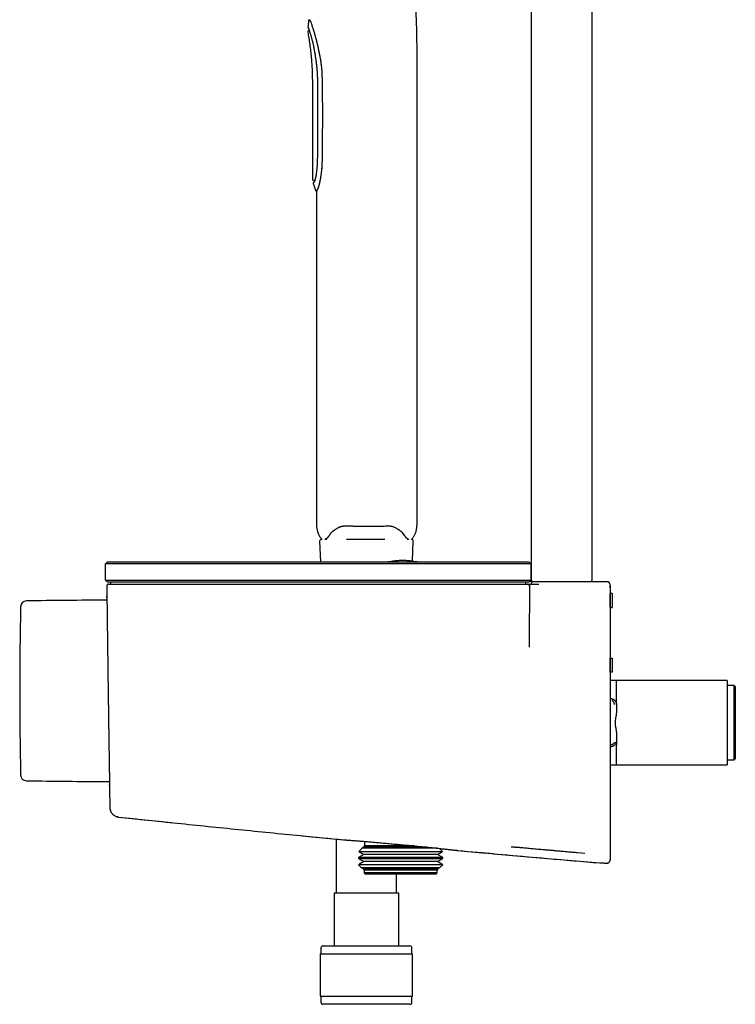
# Model space of a CAD drawing. Header units: millimetres. Extents: x 8 to 1937, y 12 to 2736.
# Tile 46 of 136: x 391 to 569, y 1537 to 1781. Entities that reach past the tile are written whole.
import ezdxf

# ---------------------------------------------------------------- set-up
doc = ezdxf.new("R2010")
doc.units = ezdxf.units.MM

msp = doc.modelspace()

# ---------------------------------------------------------------- linework, layer by layer
at = {"color": 7, "linetype": 'Continuous', "lineweight": 30}
for p, q in [((518.61, 1642.2), (518.61, 2597.88)), ((533.61, 2598.28), (533.61, 1642.2)), ((463.4, 1778.76), (463.31, 1778.75)), ((490.18, 1656.88), (490.18, 1770.76)), ((464.18, 1764.23), (464.18, 1741.86)), ((464.46, 1741.56), (464.78, 1741.53)), ((464.94, 1739.1), (464.94, 1739.1)), ((465.11, 1738.96), (465.18, 1738.96)), ((465.18, 1738.96), (465.18, 1656.89)), ((468.74, 1653.89), (468.59, 1653.67)), ((486.63, 1653.95), (486.64, 1653.94)), ((487.4, 1652.77), (487.4, 1652.9)), ((465.97, 1651.93), (466.19, 1646.79)), ((466.47, 1652.45), (466.6, 1652.45)), ((467.31, 1652.45), (467.74, 1652.45)), ((472.61, 1652.45), (482.15, 1652.45)), ((487.74, 1652.45), (488.02, 1652.45)), ((489.01, 1646.98), (489.23, 1651.93)), ((412.8, 1646.29), (413.3, 1646.79)), ((433.1, 1646.29), (412.8, 1646.29)), ((412.8, 1642.29), (412.8, 1646.29)), ((413.3, 1646.79), (433.1, 1646.79)), ((423.28, 1646.79), (423.28, 1646.79)), ((425.47, 1646.79), (425.47, 1646.79)), ((426.34, 1646.79), (426.34, 1646.79)), ((428.31, 1646.79), (428.31, 1646.79)), ((433.1, 1646.79), (498.1, 1646.79)), ((498.1, 1646.29), (433.1, 1646.29)), ((498.1, 1646.79), (517.9, 1646.79)), ((518.4, 1646.29), (498.1, 1646.29)), ((517.9, 1646.79), (518.4, 1646.29)), ((518.4, 1646.29), (518.4, 1642.29)), ((412.8, 1642.29), (433.1, 1642.29)), ((413.3, 1641.79), (412.8, 1642.29)), ((433.1, 1641.79), (413.3, 1641.79)), ((413.6, 1641.29), (414, 1641.29)), ((414.1, 1641.29), (414.1, 1641.79)), ((433.1, 1642.29), (498.1, 1642.29)), ((498.1, 1641.79), (433.1, 1641.79)), ((433.49, 1641.29), (498.1, 1641.29)), ((498.1, 1642.29), (518.4, 1642.29)), ((517.9, 1641.79), (498.1, 1641.79)), ((517.1, 1641.79), (517.1, 1641.29)), ((517.69, 1641.28), (517.72, 1641.27)), ((518.4, 1642.29), (517.9, 1641.79)), ((518.1, 1640.78), (517.98, 1627.41)), ((518.6, 1641.29), (518.6, 1641.6)), ((521.85, 1641.9), (518.91, 1641.9)), ((530.98, 1641.9), (521.85, 1641.9)), ((533.31, 1641.9), (530.98, 1641.9)), ((537.3, 1641.9), (533.38, 1641.9)), ((538.1, 1641.1), (538.1, 1640.49)), ((538.1, 1640.49), (538.1, 1616.61)), ((538.1, 1635.49), (538.1, 1638.99)), ((538.1, 1638.99), (538.1, 1638.99)), ((538.6, 1638.99), (538.1, 1638.99)), ((538.6, 1638.99), (538.6, 1635.49)), ((538.6, 1638.99), (538.6, 1635.49)), ((538.6, 1638.99), (538.6, 1638.99)), ((538.1, 1635.49), (538.1, 1635.49)), ((538.1, 1635.49), (538.6, 1635.49)), ((538.6, 1635.49), (538.6, 1635.49)), ((538.1, 1622.89), (538.1, 1622.89)), ((538.1, 1619.39), (538.1, 1622.89)), ((538.1, 1622.89), (538.6, 1622.89)), ((538.6, 1622.89), (538.6, 1619.39)), ((538.6, 1622.89), (538.6, 1619.39)), ((538.6, 1622.89), (538.6, 1622.89)), ((538.1, 1619.39), (538.1, 1619.39)), ((538.6, 1619.39), (538.1, 1619.39)), ((538.6, 1619.39), (538.6, 1619.39)), ((539.7, 1617.39), (538.1, 1617.39)), ((538.1, 1616.61), (538.1, 1613.95)), ((539.7, 1612.45), (539.7, 1617.39)), ((567.2, 1617.36), (539.7, 1617.36)), ((567.2, 1617.36), (567.2, 1596.41)), ((568.9, 1616.14), (567.2, 1616.14)), ((569.2, 1615.84), (568.9, 1616.14)), ((568.9, 1597.64), (568.9, 1616.14)), ((569.2, 1615.84), (569.2, 1597.94)), ((538.1, 1612.89), (538.2, 1612.89)), ((539.7, 1611.39), (539.7, 1610.01)), ((539.7, 1603.76), (539.7, 1602.36)), ((538.2, 1600.89), (538.1, 1600.89)), ((539.7, 1596.39), (539.7, 1601.33)), ((567.2, 1597.64), (568.9, 1597.64)), ((568.9, 1597.64), (569.2, 1597.94)), ((538.1, 1596.39), (539.7, 1596.39)), ((539.7, 1596.41), (567.2, 1596.41)), ((413.34, 1592.29), (413.79, 1592.29)), ((413.88, 1585.82), (413.88, 1585.82)), ((413.88, 1585.79), (413.88, 1585.82)), ((416.04, 1583.46), (429.23, 1582.08)), ((416.04, 1583.46), (416.04, 1583.46)), ((461.61, 1578.81), (471.87, 1577.81)), ((470.1, 1577.98), (470.1, 1564.58)), ((472.01, 1577.8), (471.99, 1577.8)), ((477.1, 1577.41), (477.1, 1576.29)), ((476.55, 1575.73), (475.72, 1574.91)), ((475.72, 1574.91), (476.97, 1574.18)), ((475.72, 1574.91), (486.1, 1574.91)), ((476.97, 1575.98), (476.55, 1575.73)), ((495.14, 1575.73), (476.55, 1575.73)), ((477.1, 1576.29), (476.86, 1576.05)), ((476.86, 1576.05), (476.97, 1575.98)), ((476.86, 1576.05), (486.1, 1576.05)), ((492.7, 1575.98), (476.97, 1575.98)), ((489.57, 1576.29), (477.1, 1576.29)), ((486.1, 1576.05), (492.03, 1576.05)), ((486.1, 1574.91), (496.48, 1574.91)), ((495.22, 1574.18), (496.48, 1574.91)), ((496.48, 1574.91), (495.71, 1575.67)), ((530, 1574.64), (531.84, 1574.48)), ((476.97, 1574.18), (475.62, 1573.4)), ((475.62, 1573.4), (475.62, 1573.16)), ((496.58, 1573.4), (475.62, 1573.4)), ((475.62, 1573.16), (476.97, 1572.38)), ((475.62, 1573.16), (486.1, 1573.16)), ((476.97, 1572.38), (475.66, 1571.62)), ((495.22, 1574.18), (476.97, 1574.18)), ((495.22, 1572.38), (476.97, 1572.38)), ((486.1, 1573.16), (496.58, 1573.16)), ((496.58, 1573.4), (495.22, 1574.18)), ((495.22, 1572.38), (496.58, 1573.16)), ((496.54, 1571.62), (495.22, 1572.38)), ((496.58, 1573.16), (496.58, 1573.4)), ((523.82, 1573.07), (535.56, 1572.06)), ((538.1, 1572.93), (538.1, 1572.79)), ((475.66, 1571.62), (476.33, 1570.95)), ((496.54, 1571.62), (475.66, 1571.62)), ((476.33, 1570.95), (476.97, 1570.58)), ((476.33, 1570.95), (486.1, 1570.95)), ((476.97, 1570.58), (476.8, 1570.48)), ((476.8, 1570.48), (477, 1570.29)), ((495.39, 1570.48), (476.8, 1570.48)), ((495.22, 1570.58), (476.97, 1570.58)), ((477, 1570.29), (477, 1569.59)), ((495.2, 1570.29), (477, 1570.29)), ((486.1, 1570.95), (495.86, 1570.95)), ((495.2, 1570.29), (495.39, 1570.48)), ((495.2, 1569.59), (495.2, 1570.29)), ((495.22, 1570.58), (495.86, 1570.95)), ((495.39, 1570.48), (495.22, 1570.58)), ((495.86, 1570.95), (496.54, 1571.62)), ((535.56, 1572.07), (535.56, 1572.06)), ((535.56, 1572.06), (535.56, 1572.06)), ((537.06, 1572.01), (537.23, 1571.99)), ((537.38, 1571.99), (537.23, 1571.99)), ((477, 1569.59), (477.3, 1569.29)), ((495.2, 1569.59), (477, 1569.59)), ((494.9, 1569.29), (477.3, 1569.29)), ((485.1, 1564.58), (485.1, 1569.29)), ((494.9, 1569.29), (495.2, 1569.59)), ((469.55, 1564.58), (469.55, 1551.45)), ((485.65, 1564.58), (469.55, 1564.58)), ((485.65, 1551.45), (485.65, 1564.58)), ((466.3, 1550.95), (466.3, 1549.45)), ((466.8, 1551.45), (488.4, 1551.45)), ((488.9, 1549.45), (488.9, 1550.95)), ((466.12, 1549.45), (466.12, 1538.95)), ((466.12, 1549.45), (489.07, 1549.45)), ((489.07, 1538.95), (489.07, 1549.45)), ((466.12, 1538.95), (489.07, 1538.95)), ((466.3, 1538.95), (466.3, 1537.45)), ((488.9, 1537.45), (488.9, 1538.95)), ((488.4, 1536.95), (466.8, 1536.95))]:
    msp.add_line(p, q, dxfattribs=at)
at = {"color": 7, "linetype": 'Continuous', "lineweight": 30, "flags": 128}
msp.add_lwpolyline([(518.84, 1641.91), (518.29, 1641.91), (518.03, 1641.91)], dxfattribs=at)
at = {"color": 7, "linetype": 'Continuous', "lineweight": 30}
for centre, radius, start, end in [((466.47, 1651.95), 0.5, 90, 182.4813), ((488.73, 1651.95), 0.5, 357.5187, 79.0765), ((486.6, 1629.19), 17.96, 78.5024, 101.4976), ((517.6, 1640.79), 0.5, 359.5, 90), ((518.9, 1641.6), 0.3, 96.5746, 180), ((518.91, 1642.2), 0.3, 180, 270), ((520.41, 1640.81), 0.48, 89.5644, 90.1384), ((533.31, 1642.2), 0.3, 270, 0), ((537.3, 1641.1), 0.8, 360, 90), ((393.21, 1635.61), 1.5, 91.0301, 178.8298), ((412.96, 537.29), 1100, 89.98921, 91.03013), ((1412.6, 1614.79), 1021.1, 178.82981, 181.17019), ((393.21, 1593.96), 1.5, 181.1702, 268.9699), ((412.96, 2692.29), 1100, 268.96987, 270.01982), ((466.8, 1550.95), 0.5, 90, 180), ((488.4, 1550.95), 0.5, 0, 90), ((466.8, 1537.45), 0.5, 180, 270), ((488.4, 1537.45), 0.5, 270, 0)]:
    msp.add_arc(centre, radius, start, end, dxfattribs=at)
for points, knots in [([(490.18, 1770.76), (490.18, 1771.44), (490.18, 1772.8), (490.17, 1774.86), (490.14, 1776.94), (490.1, 1779.07), (490.03, 1781.23), (489.94, 1783.39), (489.83, 1785.54), (489.69, 1787.68), (489.52, 1789.84), (489.34, 1792.01), (489.12, 1794.24), (488.89, 1796.51), (488.62, 1798.81), (488.37, 1800.8), (488.21, 1802.02), (488.14, 1802.49)], [0, 0, 0, 0, 0.063982, 0.128509, 0.193975, 0.260632, 0.3286, 0.397887, 0.464343, 0.531752, 0.59992, 0.668616, 0.737581, 0.810715, 0.883518, 0.955681, 1, 1, 1, 1]), ([(463.26, 1781.27), (463.24, 1781.07), (463.2, 1780.74), (463.13, 1780.16), (463.08, 1779.8), (463.05, 1779.57)], [0, 0, 0, 0, 0.354153, 0.59416, 1, 1, 1, 1]), ([(463.45, 1781.45), (463.43, 1781.45), (463.38, 1781.44), (463.32, 1781.4), (463.27, 1781.35), (463.26, 1781.3), (463.25, 1781.28)], [0, 0, 0, 0, 0.240817, 0.499697, 0.75874, 1, 1, 1, 1]), ([(463.36, 1781.16), (463.33, 1781.19), (463.28, 1781.25), (463.26, 1781.29), (463.26, 1781.28), (463.26, 1781.28)], [0, 0, 0, 0, 0.498554, 0.99715, 1, 1, 1, 1]), ([(463.56, 1781.34), (463.57, 1781.32), (463.6, 1781.28), (463.66, 1781.16), (463.74, 1780.97), (463.83, 1780.72), (463.95, 1780.4), (464.07, 1780.02), (464.22, 1779.56), (464.33, 1779.2), (464.4, 1778.97), (464.42, 1778.91), (464.44, 1778.84), (464.47, 1778.76), (464.49, 1778.68), (464.53, 1778.55), (464.59, 1778.35), (464.68, 1778.05), (464.79, 1777.68), (464.91, 1777.23), (465.03, 1776.8), (465.13, 1776.43), (465.2, 1776.14), (465.27, 1775.85), (465.34, 1775.58), (465.4, 1775.31), (465.48, 1774.95), (465.58, 1774.52), (465.65, 1774.16), (465.68, 1774)], [0, 0, 0, 0, 0.056484, 0.114651, 0.174529, 0.236146, 0.299528, 0.364696, 0.431673, 0.500478, 0.507598, 0.515372, 0.523799, 0.53288, 0.542615, 0.553003, 0.580076, 0.610781, 0.652069, 0.698504, 0.750085, 0.778886, 0.806559, 0.833105, 0.858523, 0.882814, 0.905978, 0.956114, 1, 1, 1, 1]), ([(463.04, 1779.58), (463.04, 1779.56), (463.04, 1779.54), (463.05, 1779.49), (463.07, 1779.45), (463.09, 1779.43), (463.09, 1779.42)], [0, 0, 0, 0, 0.2345985, 0.482625, 0.7396441, 1, 1, 1, 1]), ([(463.31, 1778.75), (463.27, 1778.74), (463.21, 1778.73), (463.15, 1778.68), (463.1, 1778.63), (463.07, 1778.58), (463.04, 1778.5), (463.04, 1778.44), (463.04, 1778.4)], [0, 0, 0, 0, 0.238229, 0.367572, 0.500004, 0.632436, 0.761777, 1, 1, 1, 1]), ([(463.04, 1778.39), (463.13, 1777.89), (463.31, 1776.85), (463.53, 1775.28), (463.73, 1773.67), (463.9, 1772.06), (464.02, 1770.46), (464.11, 1768.86), (464.16, 1767.27), (464.18, 1765.72), (464.18, 1764.71), (464.18, 1764.23)], [0, 0, 0, 0, 0.107675, 0.221594, 0.335437, 0.449188, 0.562883, 0.674663, 0.786498, 0.898778, 1, 1, 1, 1]), ([(463.05, 1779.58), (463.05, 1779.58), (463.06, 1779.57), (463.09, 1779.54), (463.12, 1779.49), (463.14, 1779.47)], [0, 0, 0, 0, 0.2932179, 0.6465701, 1, 1, 1, 1]), ([(463.1, 1779.41), (463.1, 1779.41), (463.1, 1779.41), (463.13, 1779.37), (463.17, 1779.33), (463.19, 1779.31)], [0, 0, 0, 0, 0.326098, 0.66322, 1, 1, 1, 1]), ([(463.19, 1779.31), (463.19, 1779.31), (463.2, 1779.3), (463.21, 1779.27), (463.24, 1779.21), (463.27, 1779.13), (463.32, 1779), (463.39, 1778.81), (463.46, 1778.59), (463.54, 1778.33), (463.63, 1778.05), (463.72, 1777.74), (463.82, 1777.41), (463.92, 1777.05), (464.02, 1776.67), (464.11, 1776.35), (464.17, 1776.1), (464.21, 1775.94), (464.25, 1775.78), (464.29, 1775.6), (464.34, 1775.4), (464.39, 1775.17), (464.45, 1774.89), (464.51, 1774.58), (464.58, 1774.22), (464.63, 1773.97), (464.65, 1773.83)], [0, 0, 0, 0, 0.044357, 0.084403, 0.120111, 0.151442, 0.208915, 0.264858, 0.319645, 0.374392, 0.429148, 0.483917, 0.538665, 0.59332, 0.647954, 0.702098, 0.723376, 0.744434, 0.765272, 0.786309, 0.810962, 0.839992, 0.873404, 0.911206, 0.953403, 1, 1, 1, 1]), ([(465.77, 1774), (465.75, 1774.09), (465.7, 1774.3), (465.63, 1774.62), (465.55, 1774.98), (465.47, 1775.31), (465.39, 1775.61), (465.33, 1775.88), (465.26, 1776.15), (465.2, 1776.38), (465.16, 1776.52), (465.15, 1776.56)], [0, 0, 0, 0, 0.109314, 0.2316819, 0.3671105, 0.5156045, 0.6156393, 0.7208394, 0.8312054, 0.9467377, 1, 1, 1, 1]), ([(464.65, 1773.83), (464.67, 1773.73), (464.7, 1773.53), (464.75, 1773.25), (464.78, 1773.03), (464.81, 1772.85), (464.84, 1772.7), (464.86, 1772.56), (464.88, 1772.42), (464.92, 1772.21), (464.96, 1771.93), (465.01, 1771.58), (465.07, 1771.19), (465.12, 1770.77), (465.18, 1770.31), (465.23, 1769.83), (465.28, 1769.4), (465.31, 1769.02), (465.33, 1768.73), (465.35, 1768.47), (465.36, 1768.21), (465.38, 1767.93), (465.39, 1767.64), (465.4, 1767.38), (465.41, 1767.15), (465.42, 1766.93), (465.42, 1766.67), (465.43, 1766.38), (465.44, 1766.05), (465.44, 1765.68), (465.45, 1765.27), (465.45, 1764.83), (465.46, 1764.53), (465.46, 1764.37)], [0, 0, 0, 0, 0.034172, 0.063318, 0.08749, 0.106714, 0.121254, 0.135244, 0.150144, 0.165955, 0.202045, 0.240629, 0.278191, 0.326672, 0.374057, 0.42397, 0.476665, 0.512814, 0.543479, 0.568929, 0.594829, 0.624804, 0.655832, 0.687463, 0.70694, 0.729631, 0.756424, 0.787334, 0.822374, 0.860818, 0.903255, 0.949665, 1, 1, 1, 1]), ([(466.71, 1764.47), (466.71, 1764.73), (466.7, 1765.24), (466.69, 1765.97), (466.67, 1766.65), (466.65, 1767.28), (466.63, 1767.79), (466.61, 1768.21), (466.59, 1768.54), (466.58, 1768.84), (466.55, 1769.14), (466.52, 1769.46), (466.48, 1769.84), (466.43, 1770.27), (466.37, 1770.74), (466.29, 1771.22), (466.22, 1771.68), (466.14, 1772.11), (466.06, 1772.54), (465.97, 1773), (465.87, 1773.49), (465.8, 1773.82), (465.77, 1774)], [0, 0, 0, 0, 0.081726, 0.158015, 0.228871, 0.294298, 0.354298, 0.390648, 0.424676, 0.456384, 0.485777, 0.518016, 0.556544, 0.60438, 0.653975, 0.705345, 0.756508, 0.798734, 0.843761, 0.892314, 0.944393, 1, 1, 1, 1]), ([(465.46, 1764.37), (465.46, 1764.13), (465.46, 1763.69), (465.47, 1763.05), (465.47, 1762.46), (465.47, 1761.93), (465.47, 1761.45), (465.47, 1761.03), (465.48, 1760.64), (465.48, 1760.29), (465.48, 1759.95), (465.48, 1759.6), (465.48, 1759.26), (465.48, 1758.67), (465.48, 1757.85), (465.48, 1756.79), (465.47, 1755.81), (465.47, 1754.92), (465.47, 1754.11), (465.46, 1753.32), (465.46, 1752.56), (465.45, 1752), (465.45, 1751.6), (465.45, 1751.35), (465.45, 1751.06), (465.44, 1750.74), (465.44, 1750.38), (465.44, 1749.98), (465.43, 1749.53), (465.43, 1749.03), (465.42, 1748.47), (465.42, 1747.87), (465.41, 1747.22), (465.4, 1746.77), (465.4, 1746.54)], [0, 0, 0, 0, 0.03894, 0.074858, 0.107756, 0.137635, 0.164496, 0.188338, 0.209162, 0.228807, 0.247806, 0.266995, 0.286371, 0.305937, 0.365176, 0.424757, 0.484339, 0.529839, 0.575339, 0.620373, 0.663005, 0.703022, 0.715371, 0.729485, 0.745625, 0.763792, 0.783985, 0.806205, 0.83045, 0.85946, 0.890921, 0.924832, 0.961192, 1, 1, 1, 1]), ([(466.65, 1746.41), (466.67, 1747.27), (466.69, 1748.99), (466.72, 1751.55), (466.73, 1754.11), (466.74, 1756.68), (466.74, 1759.26), (466.73, 1761.86), (466.72, 1763.6), (466.71, 1764.47)], [0, 0, 0, 0, 0.143037, 0.285289, 0.426758, 0.56843, 0.711488, 0.855344, 1, 1, 1, 1]), ([(465.4, 1746.54), (465.4, 1746.41), (465.39, 1746.16), (465.38, 1745.81), (465.36, 1745.5), (465.35, 1745.22), (465.33, 1744.99), (465.32, 1744.79), (465.3, 1744.61), (465.29, 1744.45), (465.27, 1744.29), (465.25, 1744.1), (465.22, 1743.87), (465.19, 1743.61), (465.16, 1743.35), (465.12, 1743.11), (465.08, 1742.87), (465.05, 1742.68), (465.02, 1742.54), (465, 1742.43), (464.98, 1742.33), (464.96, 1742.23), (464.93, 1742.12), (464.91, 1741.99), (464.88, 1741.86), (464.84, 1741.74), (464.81, 1741.63), (464.79, 1741.54), (464.76, 1741.45), (464.73, 1741.37), (464.71, 1741.3), (464.68, 1741.24), (464.66, 1741.19), (464.64, 1741.16), (464.63, 1741.13), (464.63, 1741.13), (464.63, 1741.13)], [0, 0, 0, 0, 0.0457667, 0.0873158, 0.1246549, 0.1577835, 0.1866987, 0.211397, 0.2323341, 0.2528268, 0.273534, 0.2944552, 0.3297959, 0.365742, 0.4023549, 0.4396445, 0.4776, 0.513153, 0.5344094, 0.5535443, 0.5705668, 0.5889053, 0.6113846, 0.6374898, 0.6675383, 0.6976239, 0.725221, 0.7535627, 0.7798187, 0.8076173, 0.8372316, 0.8628842, 0.892192, 0.9252518, 0.9620542, 1, 1, 1, 1]), ([(466.57, 1746.41), (466.56, 1746.21), (466.55, 1745.79), (466.52, 1745.16), (466.48, 1744.51), (466.42, 1743.91), (466.36, 1743.37), (466.3, 1742.88), (466.24, 1742.5), (466.2, 1742.22), (466.17, 1742.04), (466.14, 1741.86), (466.1, 1741.68), (466.07, 1741.51), (466.02, 1741.24), (465.94, 1740.9), (465.85, 1740.53), (465.77, 1740.21), (465.69, 1739.94), (465.62, 1739.72), (465.55, 1739.51), (465.47, 1739.33), (465.4, 1739.19), (465.34, 1739.11), (465.3, 1739.08), (465.29, 1739.07)], [0, 0, 0, 0, 0.0536183, 0.1097477, 0.1684098, 0.2296236, 0.2770113, 0.3258378, 0.3761088, 0.3962584, 0.4166321, 0.4372303, 0.4580532, 0.4791012, 0.5003744, 0.556689, 0.610334, 0.6613095, 0.7096156, 0.7552526, 0.7982209, 0.8576605, 0.9111015, 0.9585465, 1, 1, 1, 1]), ([(466.53, 1744.18), (466.54, 1744.23), (466.56, 1744.46), (466.59, 1744.87), (466.62, 1745.39), (466.64, 1745.9), (466.65, 1746.24), (466.65, 1746.41)], [0, 0, 0, 0, 0.080214, 0.319681, 0.552759, 0.77951, 1, 1, 1, 1]), ([(464.18, 1741.86), (464.18, 1741.82), (464.19, 1741.75), (464.25, 1741.65), (464.34, 1741.58), (464.42, 1741.57), (464.45, 1741.56)], [0, 0, 0, 0, 0.241228, 0.499948, 0.758699, 1, 1, 1, 1]), ([(464.5, 1741.04), (464.48, 1741.02), (464.43, 1741), (464.39, 1740.93), (464.38, 1740.86), (464.39, 1740.82), (464.39, 1740.8)], [0, 0, 0, 0, 0.254811, 0.518048, 0.771324, 1, 1, 1, 1]), ([(464.56, 1740.89), (464.51, 1740.87), (464.42, 1740.81), (464.38, 1740.79), (464.39, 1740.8), (464.39, 1740.8)], [0, 0, 0, 0, 0.485397, 0.969828, 1, 1, 1, 1]), ([(464.63, 1741.13), (464.61, 1741.11), (464.55, 1741.07), (464.5, 1741.04), (464.5, 1741.04), (464.5, 1741.04)], [0, 0, 0, 0, 0.356407, 0.71169, 1, 1, 1, 1]), ([(465.34, 1739.07), (465.35, 1739.08), (465.37, 1739.1), (465.41, 1739.15), (465.46, 1739.22), (465.51, 1739.31), (465.56, 1739.43), (465.61, 1739.57), (465.68, 1739.75), (465.75, 1739.97), (465.83, 1740.24), (465.89, 1740.48), (465.95, 1740.68), (465.99, 1740.84), (466.02, 1741), (466.06, 1741.17), (466.09, 1741.28), (466.1, 1741.34), (466.1, 1741.34)], [0, 0, 0, 0, 0.065228, 0.132548, 0.201964, 0.273482, 0.347105, 0.422837, 0.50068, 0.593781, 0.686926, 0.780116, 0.824071, 0.868036, 0.912012, 0.955998, 0.999995, 1, 1, 1, 1]), ([(464.4, 1740.8), (464.46, 1740.59), (464.57, 1740.26), (464.7, 1739.86), (464.81, 1739.5), (464.88, 1739.26), (464.93, 1739.1)], [0, 0, 0, 0, 0.368099, 0.581465, 0.706715, 1, 1, 1, 1]), ([(464.93, 1739.1), (464.94, 1739.08), (464.95, 1739.04), (465, 1738.99), (465.06, 1738.96), (465.1, 1738.96), (465.12, 1738.96)], [0, 0, 0, 0, 0.24338, 0.500097, 0.756762, 1, 1, 1, 1]), ([(465.29, 1739.07), (465.25, 1739.05), (465.19, 1739), (465.13, 1738.97), (465.11, 1738.95), (465.12, 1738.96), (465.12, 1738.96)], [0, 0, 0, 0, 0.332009, 0.664495, 0.99778, 1, 1, 1, 1]), ([(465.18, 1656.89), (465.18, 1656.74), (465.18, 1656.44), (465.19, 1655.99), (465.22, 1655.57), (465.27, 1655.18), (465.33, 1654.85), (465.39, 1654.58), (465.45, 1654.36), (465.51, 1654.17), (465.57, 1653.99), (465.64, 1653.82), (465.72, 1653.62), (465.84, 1653.39), (465.98, 1653.13), (466.17, 1652.87), (466.36, 1652.64), (466.49, 1652.5), (466.55, 1652.45)], [0, 0, 0, 0, 0.09441, 0.190438, 0.279786, 0.361986, 0.436448, 0.489199, 0.536698, 0.578845, 0.615599, 0.650626, 0.697378, 0.751544, 0.812769, 0.880606, 0.954588, 1, 1, 1, 1]), ([(470.24, 1655.12), (470.31, 1655.16), (470.45, 1655.25), (470.67, 1655.36), (470.86, 1655.44), (471.03, 1655.51), (471.17, 1655.56), (471.29, 1655.6), (471.37, 1655.63), (471.43, 1655.64), (471.49, 1655.66), (471.55, 1655.67), (471.63, 1655.69), (471.73, 1655.71), (471.86, 1655.73), (472.03, 1655.75), (472.22, 1655.77), (472.37, 1655.76), (472.44, 1655.76)], [0, 0, 0, 0, 0.12409, 0.233099, 0.327586, 0.40792, 0.47438, 0.530506, 0.560348, 0.587329, 0.611459, 0.633766, 0.665095, 0.708342, 0.763468, 0.830447, 0.909274, 1, 1, 1, 1]), ([(472.44, 1655.76), (472.61, 1655.76), (472.92, 1655.75), (473.36, 1655.74), (473.76, 1655.73), (474.11, 1655.73), (474.4, 1655.72), (474.63, 1655.72), (474.82, 1655.71), (474.99, 1655.71), (475.16, 1655.71), (475.45, 1655.71), (475.85, 1655.7), (476.34, 1655.7), (476.72, 1655.69), (476.99, 1655.69), (477.17, 1655.69), (477.35, 1655.69), (477.56, 1655.69), (477.81, 1655.69), (478.09, 1655.69), (478.41, 1655.69), (478.79, 1655.69), (479.23, 1655.69), (479.73, 1655.7), (480.29, 1655.7), (480.9, 1655.71), (481.55, 1655.72), (482.25, 1655.73), (482.73, 1655.74), (482.98, 1655.75)], [0, 0, 0, 0, 0.046816, 0.089192, 0.127134, 0.160647, 0.189734, 0.209486, 0.226583, 0.24288, 0.259177, 0.275475, 0.323981, 0.371556, 0.415095, 0.432349, 0.448826, 0.465071, 0.484395, 0.507356, 0.533952, 0.564185, 0.598052, 0.64121, 0.689118, 0.741776, 0.799189, 0.86136, 0.928294, 1, 1, 1, 1]), ([(482.98, 1655.75), (483.07, 1655.75), (483.24, 1655.75), (483.5, 1655.73), (483.77, 1655.68), (484.05, 1655.61), (484.33, 1655.53), (484.6, 1655.41), (484.88, 1655.28), (485.06, 1655.18), (485.15, 1655.13)], [0, 0, 0, 0, 0.102589, 0.211093, 0.325699, 0.446627, 0.574139, 0.708558, 0.850314, 1, 1, 1, 1]), ([(488.82, 1652.44), (488.83, 1652.45), (488.9, 1652.51), (489.01, 1652.63), (489.16, 1652.82), (489.32, 1653.04), (489.49, 1653.3), (489.64, 1653.61), (489.79, 1653.97), (489.92, 1654.37), (490.03, 1654.81), (490.11, 1655.29), (490.16, 1655.79), (490.18, 1656.33), (490.18, 1656.69), (490.18, 1656.88)], [0, 0, 0, 0, 0.011144, 0.054188, 0.104231, 0.161558, 0.226449, 0.29911, 0.379591, 0.467703, 0.562957, 0.664581, 0.771655, 0.883436, 1, 1, 1, 1]), ([(467.24, 1652.42), (467.25, 1652.43), (467.29, 1652.44), (467.36, 1652.47), (467.46, 1652.52), (467.56, 1652.57), (467.66, 1652.63), (467.74, 1652.69), (467.81, 1652.74), (467.85, 1652.77), (467.9, 1652.82), (467.96, 1652.87), (468.03, 1652.94), (468.11, 1653.02), (468.19, 1653.11), (468.28, 1653.22), (468.38, 1653.36), (468.49, 1653.52), (468.57, 1653.65), (468.61, 1653.72)], [0, 0, 0, 0, 0.028951, 0.134594, 0.219388, 0.299716, 0.375558, 0.450384, 0.480581, 0.510932, 0.544026, 0.585022, 0.633986, 0.680884, 0.733348, 0.791425, 0.855175, 0.924672, 1, 1, 1, 1]), ([(468.61, 1653.71), (468.64, 1653.76), (468.69, 1653.83), (468.78, 1653.94), (468.86, 1654.04), (468.95, 1654.13), (469.03, 1654.22), (469.12, 1654.3), (469.21, 1654.37), (469.3, 1654.45), (469.41, 1654.54), (469.52, 1654.63), (469.65, 1654.73), (469.81, 1654.85), (470.01, 1654.98), (470.17, 1655.08), (470.25, 1655.13)], [0, 0, 0, 0, 0.09207, 0.1739297, 0.2456869, 0.3095549, 0.369937, 0.4270564, 0.4812719, 0.5364394, 0.5937494, 0.6530619, 0.7183385, 0.7980614, 0.8921158, 1, 1, 1, 1]), ([(485.13, 1655.14), (485.22, 1655.08), (485.4, 1654.98), (485.62, 1654.82), (485.82, 1654.68), (486, 1654.54), (486.18, 1654.4), (486.35, 1654.25), (486.48, 1654.12), (486.57, 1654.02), (486.63, 1653.96), (486.69, 1653.88), (486.76, 1653.79), (486.8, 1653.73), (486.82, 1653.69)], [0, 0, 0, 0, 0.113366, 0.215485, 0.309966, 0.398546, 0.483204, 0.600859, 0.716388, 0.753827, 0.800422, 0.85708, 0.923684, 1, 1, 1, 1]), ([(486.67, 1653.89), (486.67, 1653.9), (486.66, 1653.91), (486.65, 1653.93), (486.64, 1653.94)], [0, 0, 0, 0, 0.56, 1, 1, 1, 1]), ([(486.97, 1653.45), (486.96, 1653.46), (486.87, 1653.56), (486.77, 1653.73), (486.67, 1653.89)], [0, 0, 0, 0, 0.102335, 1, 1, 1, 1]), ([(486.82, 1653.7), (486.85, 1653.64), (486.92, 1653.52), (487.02, 1653.38), (487.1, 1653.26), (487.17, 1653.17), (487.23, 1653.09), (487.28, 1653.03), (487.32, 1652.98), (487.36, 1652.94), (487.42, 1652.88), (487.48, 1652.81), (487.57, 1652.74), (487.66, 1652.67), (487.75, 1652.6), (487.83, 1652.55), (487.9, 1652.51), (487.96, 1652.48), (488.01, 1652.46), (488.06, 1652.43), (488.11, 1652.41), (488.14, 1652.4), (488.16, 1652.39)], [0, 0, 0, 0, 0.065046, 0.123492, 0.175435, 0.220943, 0.260062, 0.29282, 0.319229, 0.33933, 0.37905, 0.424199, 0.474747, 0.547676, 0.616725, 0.681059, 0.743679, 0.791385, 0.840922, 0.892254, 0.945455, 1, 1, 1, 1]), ([(490.1, 1646.79), (489.98, 1646.81), (489.62, 1646.89), (489.01, 1646.98), (488.26, 1647.06), (487.51, 1647.12), (486.76, 1647.14), (486, 1647.13), (485.24, 1647.09), (484.48, 1647.01), (483.76, 1646.92), (483.3, 1646.83), (483.09, 1646.79)], [0, 0, 0, 0, 0.051338, 0.156779, 0.26222, 0.3695, 0.476876, 0.584252, 0.691532, 0.800813, 0.910095, 1, 1, 1, 1]), ([(413.6, 1641.29), (413.56, 1641.28), (413.49, 1641.28), (413.39, 1641.24), (413.32, 1641.21), (413.27, 1641.16), (413.21, 1641.11), (413.15, 1641.02), (413.11, 1640.91), (413.1, 1640.82), (413.1, 1640.78)], [0, 0, 0, 0, 0.148515, 0.276063, 0.376103, 0.45035, 0.545817, 0.672926, 0.827211, 1, 1, 1, 1]), ([(413.1, 1640.78), (413.1, 1640.36), (413.11, 1639.54), (413.12, 1638.37), (413.13, 1637.62), (413.13, 1637.28)], [0, 0, 0, 0, 0.360933, 0.707213, 1, 1, 1, 1]), ([(414, 1641.29), (414, 1641.29), (414.01, 1641.29), (414.08, 1641.29), (414.19, 1641.29), (414.33, 1641.29), (414.52, 1641.29), (414.74, 1641.29), (415, 1641.29), (415.28, 1641.29), (415.6, 1641.29), (415.96, 1641.29), (416.36, 1641.29), (416.81, 1641.29), (417.31, 1641.29), (417.86, 1641.29), (418.44, 1641.29), (419.05, 1641.29), (419.7, 1641.29), (420.37, 1641.29), (421.08, 1641.29), (421.82, 1641.29), (422.59, 1641.29), (423.38, 1641.29), (424.19, 1641.29), (425.03, 1641.29), (425.89, 1641.29), (426.76, 1641.29), (427.67, 1641.29), (428.6, 1641.29), (429.56, 1641.29), (430.53, 1641.29), (431.51, 1641.29), (432.5, 1641.29), (433.16, 1641.29), (433.49, 1641.29)], [0, 0, 0, 0, 0.029473, 0.05884, 0.088127, 0.117359, 0.146558, 0.175749, 0.203285, 0.230854, 0.258472, 0.286096, 0.313711, 0.344519, 0.375313, 0.406089, 0.436845, 0.467578, 0.498285, 0.528974, 0.559659, 0.590349, 0.62105, 0.651766, 0.682499, 0.71325, 0.744022, 0.774813, 0.805625, 0.837928, 0.870259, 0.902623, 0.935026, 0.967481, 1, 1, 1, 1]), ([(498.1, 1641.29), (498.4, 1641.29), (499, 1641.29), (499.89, 1641.29), (500.78, 1641.29), (501.67, 1641.29), (502.54, 1641.29), (503.4, 1641.29), (504.22, 1641.29), (505.02, 1641.29), (505.8, 1641.29), (506.57, 1641.29), (507.35, 1641.29), (508.14, 1641.29), (508.93, 1641.29), (509.7, 1641.29), (510.45, 1641.29), (511.17, 1641.29), (511.85, 1641.29), (512.51, 1641.29), (513.12, 1641.29), (513.71, 1641.29), (514.25, 1641.29), (514.76, 1641.29), (515.23, 1641.29), (515.66, 1641.29), (516.05, 1641.29), (516.4, 1641.29), (516.71, 1641.29), (516.98, 1641.29), (517.2, 1641.29), (517.38, 1641.29), (517.5, 1641.29), (517.58, 1641.29), (517.59, 1641.29), (517.6, 1641.29)], [0, 0, 0, 0, 0.029249, 0.058502, 0.087761, 0.117025, 0.146295, 0.175571, 0.20318, 0.230794, 0.25841, 0.285944, 0.31341, 0.344046, 0.374734, 0.405558, 0.436483, 0.467398, 0.498192, 0.528903, 0.559663, 0.590457, 0.621265, 0.65207, 0.682851, 0.71359, 0.74427, 0.774935, 0.805683, 0.837971, 0.87032, 0.902713, 0.935134, 0.967568, 1, 1, 1, 1]), ([(517.6, 1641.29), (517.6, 1641.29), (517.61, 1641.29), (517.68, 1641.29), (517.78, 1641.29), (517.92, 1641.29), (518.09, 1641.29), (518.3, 1641.29), (518.55, 1641.29), (518.85, 1641.29), (519.19, 1641.29), (519.57, 1641.29), (519.97, 1641.29), (520.26, 1641.29), (520.41, 1641.29)], [0, 0, 0, 0, 0.081046, 0.161482, 0.241494, 0.321222, 0.400777, 0.480241, 0.559685, 0.647126, 0.734725, 0.822612, 0.91096, 1, 1, 1, 1]), ([(517.72, 1641.27), (517.73, 1641.27), (517.75, 1641.26), (517.8, 1641.25), (517.85, 1641.22), (517.89, 1641.2), (517.93, 1641.17), (517.96, 1641.14), (518, 1641.1), (518.04, 1641.04), (518.08, 1640.97), (518.11, 1640.88), (518.11, 1640.82), (518.11, 1640.78)], [0, 0, 0, 0, 0.0700149, 0.2095369, 0.3195198, 0.4045439, 0.4403119, 0.4918911, 0.577518, 0.6591391, 0.7588242, 0.873841, 1, 1, 1, 1]), ([(538.1, 1640.49), (538.1, 1640.53), (538.09, 1640.59), (538.08, 1640.7), (538.04, 1640.78), (538.03, 1640.82)], [0, 0, 0, 0, 0.29059, 0.562316, 1, 1, 1, 1]), ([(413.15, 1637.97), (413.15, 1638.01), (413.15, 1638.1), (413.15, 1638.2), (413.15, 1638.27), (413.15, 1638.29), (413.15, 1638.27), (413.15, 1638.2), (413.15, 1638.08), (413.16, 1637.92), (413.16, 1637.72), (413.16, 1637.47), (413.17, 1637.19), (413.17, 1636.86), (413.18, 1636.49), (413.18, 1636.08), (413.19, 1635.63), (413.19, 1635.13), (413.2, 1634.59), (413.21, 1634.01), (413.22, 1633.41), (413.22, 1632.77), (413.23, 1632.1), (413.24, 1631.4), (413.25, 1630.66), (413.26, 1629.89), (413.27, 1629.08), (413.28, 1628.25), (413.29, 1627.39), (413.3, 1626.51), (413.31, 1625.62), (413.32, 1624.71), (413.34, 1623.78), (413.35, 1622.82), (413.36, 1621.85), (413.37, 1620.86), (413.39, 1619.85), (413.4, 1618.84), (413.41, 1617.83), (413.43, 1616.82), (413.44, 1615.81), (413.46, 1614.78), (413.47, 1613.75), (413.49, 1612.72), (413.5, 1611.69), (413.52, 1610.67), (413.53, 1609.66), (413.54, 1608.67), (413.56, 1607.7), (413.57, 1606.74), (413.59, 1605.78), (413.6, 1604.84), (413.61, 1603.92), (413.63, 1603.01), (413.64, 1602.13), (413.66, 1601.27), (413.67, 1600.45), (413.68, 1599.66), (413.69, 1598.9), (413.7, 1598.16), (413.71, 1597.46), (413.72, 1596.78), (413.73, 1596.14), (413.74, 1595.53), (413.75, 1594.96), (413.76, 1594.43), (413.77, 1593.95), (413.78, 1593.5), (413.78, 1593.09), (413.79, 1592.71), (413.79, 1592.38), (413.8, 1592.09), (413.8, 1591.84), (413.8, 1591.63), (413.8, 1591.47), (413.8, 1591.36), (413.8, 1591.29), (413.8, 1591.28), (413.8, 1591.28)], [0, 0, 0, 0, 0.009965, 0.02308, 0.036148, 0.049194, 0.062453, 0.075718, 0.089016, 0.102372, 0.115776, 0.128876, 0.141921, 0.154938, 0.167949, 0.181193, 0.194446, 0.207734, 0.221082, 0.234491, 0.247602, 0.260657, 0.27368, 0.286697, 0.299959, 0.313217, 0.326497, 0.339823, 0.353212, 0.366322, 0.379388, 0.392437, 0.405491, 0.418804, 0.432084, 0.445357, 0.458648, 0.471991, 0.485088, 0.498169, 0.51126, 0.524385, 0.537752, 0.551081, 0.564396, 0.577725, 0.59106, 0.604118, 0.617165, 0.630226, 0.643326, 0.656641, 0.66994, 0.683252, 0.6966, 0.709971, 0.723043, 0.736081, 0.74911, 0.762153, 0.775367, 0.788594, 0.801859, 0.815191, 0.828528, 0.841561, 0.854593, 0.867648, 0.880749, 0.894123, 0.907449, 0.920751, 0.934057, 0.947472, 0.960665, 0.9738, 0.986903, 1, 1, 1, 1]), ([(517.98, 1627.41), (517.98, 1627.08), (517.97, 1626.51), (517.97, 1625.9), (517.97, 1625.63)], [0, 0, 0, 0, 0.559404, 1, 1, 1, 1]), ([(538.1, 1613.95), (538.1, 1613.75), (538.1, 1613.33), (538.1, 1612.65), (538.1, 1611.88), (538.1, 1610.98), (538.1, 1610.01), (538.1, 1609.14), (538.1, 1608.47), (538.1, 1608.03), (538.1, 1607.61), (538.1, 1607.16), (538.1, 1606.6), (538.1, 1605.7), (538.1, 1604.49), (538.1, 1602.96), (538.1, 1601.35), (538.1, 1599.24), (538.1, 1596.75), (538.1, 1594.11), (538.1, 1591.8), (538.1, 1590.44), (538.1, 1589.79)], [0, 0, 0, 0, 0.024288, 0.051628, 0.082024, 0.11548, 0.158114, 0.1956, 0.218701, 0.236212, 0.248132, 0.267895, 0.291078, 0.314218, 0.375991, 0.437462, 0.498635, 0.572749, 0.696745, 0.809204, 0.910237, 1, 1, 1, 1]), ([(538.2, 1612.89), (538.28, 1612.88), (538.42, 1612.88), (538.56, 1612.84), (538.62, 1612.83)], [0, 0, 0, 0, 0.560044, 1, 1, 1, 1]), ([(538.62, 1612.83), (538.63, 1612.82), (538.66, 1612.81), (538.69, 1612.79), (538.7, 1612.75), (538.72, 1612.69), (538.72, 1612.6), (538.71, 1612.49), (538.69, 1612.42), (538.69, 1612.39)], [0, 0, 0, 0, 0.081926, 0.169143, 0.26666, 0.378101, 0.650539, 0.815372, 1, 1, 1, 1]), ([(538.62, 1612.83), (538.76, 1612.77), (538.97, 1612.69), (539.23, 1612.48), (539.45, 1612.24), (539.65, 1611.87), (539.68, 1611.55), (539.7, 1611.39)], [0, 0, 0, 0, 0.246119, 0.375984, 0.512242, 0.755992, 1, 1, 1, 1]), ([(539.2, 1611.39), (539.2, 1611.43), (539.19, 1611.53), (539.17, 1611.65), (539.13, 1611.75), (539.09, 1611.83), (539.04, 1611.93), (538.97, 1612.03), (538.88, 1612.13), (538.79, 1612.25), (538.72, 1612.34), (538.69, 1612.39)], [0, 0, 0, 0, 0.120985, 0.242447, 0.322663, 0.402529, 0.48273, 0.599629, 0.71798, 0.848054, 1, 1, 1, 1]), ([(539.7, 1610.01), (539.7, 1609.91), (539.69, 1609.68), (539.66, 1609.32), (539.61, 1608.91), (539.55, 1608.48), (539.48, 1608.07), (539.41, 1607.67), (539.36, 1607.28), (539.34, 1606.87), (539.37, 1606.43), (539.43, 1605.98), (539.51, 1605.53), (539.59, 1605.1), (539.64, 1604.65), (539.69, 1604.2), (539.7, 1603.9), (539.7, 1603.76)], [0, 0, 0, 0, 0.051691, 0.110679, 0.177065, 0.25092, 0.313621, 0.376435, 0.43911, 0.501819, 0.568126, 0.644223, 0.715328, 0.782515, 0.853634, 0.930448, 1, 1, 1, 1]), ([(539.64, 1601.96), (539.58, 1601.83), (539.5, 1601.61), (539.3, 1601.35), (539.05, 1601.13), (538.68, 1600.93), (538.36, 1600.9), (538.2, 1600.89)], [0, 0, 0, 0, 0.246119, 0.375984, 0.512242, 0.755992, 1, 1, 1, 1]), ([(538.2, 1601.39), (538.24, 1601.39), (538.34, 1601.39), (538.46, 1601.42), (538.56, 1601.45), (538.65, 1601.49), (538.74, 1601.54), (538.84, 1601.61), (538.95, 1601.7), (539.06, 1601.8), (539.15, 1601.86), (539.2, 1601.9)], [0, 0, 0, 0, 0.120985, 0.242447, 0.322663, 0.402529, 0.48273, 0.599629, 0.71798, 0.848054, 1, 1, 1, 1]), ([(539.64, 1601.96), (539.63, 1601.95), (539.62, 1601.93), (539.6, 1601.9), (539.57, 1601.88), (539.5, 1601.86), (539.41, 1601.87), (539.3, 1601.88), (539.23, 1601.89), (539.2, 1601.9)], [0, 0, 0, 0, 0.081926, 0.169143, 0.26666, 0.378101, 0.650539, 0.815372, 1, 1, 1, 1]), ([(539.7, 1602.36), (539.69, 1602.28), (539.69, 1602.15), (539.65, 1602.02), (539.64, 1601.96)], [0, 0, 0, 0, 0.560066, 1, 1, 1, 1]), ([(539.7, 1602.36), (539.7, 1602.36), (539.7, 1602.36), (539.7, 1602.36), (539.7, 1602.36), (539.7, 1602.36), (539.7, 1602.36), (539.7, 1602.36)], [0, 0, 0, 0, 0.2501494, 0.3750058, 0.5002226, 0.7491967, 1, 1, 1, 1]), ([(539.7, 1602.36), (539.7, 1602.31), (539.7, 1602.2), (539.7, 1602.05), (539.7, 1601.88), (539.7, 1601.7), (539.7, 1601.52), (539.7, 1601.39), (539.7, 1601.33)], [0, 0, 0, 0, 0.166814, 0.333551, 0.500328, 0.689999, 0.856042, 1, 1, 1, 1]), ([(413.76, 1592.29), (413.76, 1591.9), (413.78, 1590.91), (413.81, 1589.28), (413.85, 1587.51), (413.87, 1586.35), (413.88, 1585.82)], [0, 0, 0, 0, 0.178596, 0.462028, 0.752932, 1, 1, 1, 1]), ([(413.8, 1591.28), (413.8, 1591.28), (413.8, 1591.29), (413.8, 1591.36), (413.8, 1591.44), (413.79, 1591.48)], [0, 0, 0, 0, 0.342897, 0.68554, 1, 1, 1, 1]), ([(538.1, 1589.79), (538.1, 1589.5), (538.1, 1588.91), (538.1, 1588.07), (538.1, 1587.26), (538.1, 1586.48), (538.1, 1585.78), (538.1, 1585.16), (538.1, 1584.6), (538.1, 1584.08), (538.1, 1583.57), (538.1, 1583.08), (538.1, 1582.61), (538.1, 1582.14), (538.1, 1581.7), (538.1, 1581.27), (538.1, 1580.87), (538.1, 1580.54), (538.1, 1580.28), (538.1, 1580.08), (538.1, 1579.88), (538.1, 1579.68), (538.1, 1579.49), (538.1, 1579.31), (538.1, 1579.13), (538.1, 1578.89), (538.1, 1578.6), (538.1, 1578.26), (538.1, 1577.95), (538.1, 1577.66), (538.1, 1577.43), (538.1, 1577.25), (538.1, 1577.1), (538.1, 1576.95), (538.1, 1576.82), (538.1, 1576.69), (538.1, 1576.58), (538.1, 1576.48), (538.1, 1576.39), (538.1, 1576.3), (538.1, 1576.21), (538.1, 1576.13), (538.1, 1576.06), (538.1, 1575.98), (538.1, 1575.91), (538.1, 1575.84), (538.1, 1575.77), (538.1, 1575.69), (538.1, 1575.64), (538.1, 1575.62)], [0, 0, 0, 0, 0.0284342, 0.0567236, 0.084889, 0.112951, 0.1411969, 0.1634347, 0.1855356, 0.2075108, 0.229372, 0.251131, 0.2738365, 0.2967468, 0.3198746, 0.3432319, 0.3668305, 0.3897906, 0.4031676, 0.416653, 0.4302486, 0.4439561, 0.4577774, 0.4717139, 0.4857674, 0.4999394, 0.5304094, 0.5614699, 0.593132, 0.6253656, 0.655489, 0.6756529, 0.6961671, 0.7170336, 0.7382538, 0.7586488, 0.7781293, 0.7952303, 0.8127044, 0.8305521, 0.8487739, 0.8673703, 0.8841785, 0.9001661, 0.9185212, 0.9376819, 0.9576485, 0.9784211, 1, 1, 1, 1]), ([(413.88, 1585.78), (413.88, 1585.76), (413.88, 1585.74), (413.89, 1585.68), (413.89, 1585.62), (413.9, 1585.55), (413.91, 1585.47), (413.93, 1585.39), (413.94, 1585.31), (413.96, 1585.24), (413.99, 1585.16), (414.01, 1585.09), (414.03, 1585.02), (414.07, 1584.94), (414.11, 1584.84), (414.16, 1584.73), (414.25, 1584.58), (414.37, 1584.4), (414.53, 1584.21), (414.71, 1584.04), (414.9, 1583.89), (415.13, 1583.74), (415.41, 1583.61), (415.71, 1583.51), (415.93, 1583.48), (416.04, 1583.46)], [0, 0, 0, 0, 0.055869, 0.123852, 0.185082, 0.239736, 0.288065, 0.323777, 0.355661, 0.384154, 0.403669, 0.421954, 0.439419, 0.456531, 0.479805, 0.505992, 0.535633, 0.586591, 0.645258, 0.68968, 0.740747, 0.798105, 0.861088, 0.928774, 1, 1, 1, 1]), ([(416.04, 1583.46), (415.95, 1583.47), (415.84, 1583.49), (415.74, 1583.52), (415.73, 1583.52)], [0, 0, 0, 0, 0.8484779, 1, 1, 1, 1]), ([(416.04, 1583.46), (420.9, 1582.95), (430.87, 1581.89), (445.94, 1580.36), (459.74, 1578.98), (468.43, 1578.15), (472.02, 1577.8)], [0, 0, 0, 0, 0.260591, 0.534322, 0.808053, 1, 1, 1, 1]), ([(471.87, 1577.81), (471.87, 1577.81), (471.88, 1577.81), (471.96, 1577.8), (472.07, 1577.79), (472.23, 1577.78), (472.44, 1577.77), (472.68, 1577.75), (472.97, 1577.73), (473.29, 1577.71), (473.66, 1577.68), (474.06, 1577.65), (474.5, 1577.62), (474.98, 1577.58), (475.49, 1577.54), (476.03, 1577.5), (476.61, 1577.45), (477.21, 1577.4), (477.85, 1577.34), (478.52, 1577.29), (479.21, 1577.23), (479.92, 1577.17), (480.65, 1577.1), (481.39, 1577.04), (482.15, 1576.97), (482.92, 1576.9), (483.7, 1576.83), (484.49, 1576.76), (485.28, 1576.69), (486.07, 1576.62), (486.86, 1576.54), (487.65, 1576.47), (488.43, 1576.4), (489.21, 1576.32), (489.98, 1576.25), (490.74, 1576.17), (491.48, 1576.1), (492.21, 1576.03), (492.92, 1575.96), (493.61, 1575.89), (494.28, 1575.82), (494.92, 1575.76), (495.53, 1575.69), (496.11, 1575.63), (496.65, 1575.57), (497.17, 1575.52), (497.65, 1575.46), (498.09, 1575.41), (498.49, 1575.37), (498.86, 1575.33), (499.18, 1575.29), (499.47, 1575.25), (499.71, 1575.22), (499.91, 1575.2), (500.07, 1575.18), (500.19, 1575.17), (500.26, 1575.16), (500.27, 1575.16), (500.27, 1575.16)], [0, 0, 0, 0, 0.017997, 0.035885, 0.053814, 0.071967, 0.089931, 0.10768, 0.125377, 0.143318, 0.161115, 0.178845, 0.196564, 0.214312, 0.23212, 0.250015, 0.267504, 0.285238, 0.303253, 0.321184, 0.3389, 0.356783, 0.374878, 0.392721, 0.410553, 0.428422, 0.446384, 0.464262, 0.482034, 0.499759, 0.517495, 0.535252, 0.553085, 0.570999, 0.588835, 0.606624, 0.624416, 0.642498, 0.660383, 0.678116, 0.696104, 0.714225, 0.73209, 0.749734, 0.767745, 0.785651, 0.803481, 0.821265, 0.839044, 0.856876, 0.874839, 0.892421, 0.910069, 0.927946, 0.946041, 0.963967, 0.981902, 1, 1, 1, 1]), ([(500.12, 1575.18), (502.5, 1574.96), (510, 1574.28), (521.81, 1573.24), (531.24, 1572.43), (535.56, 1572.07)], [0, 0, 0, 0, 0.201708, 0.634678, 1, 1, 1, 1]), ([(500.25, 1575.16), (500.25, 1575.16), (500.24, 1575.16), (500.2, 1575.17), (500.14, 1575.17), (500.12, 1575.18)], [0, 0, 0, 0, 0.000342, 0.661887, 1, 1, 1, 1]), ([(500.15, 1575.18), (500.15, 1575.18), (500.19, 1575.17), (500.22, 1575.16), (500.25, 1575.16)], [0, 0, 0, 0, 0.132162, 1, 1, 1, 1]), ([(500.27, 1575.16), (503.56, 1574.86), (510.15, 1574.27), (517.51, 1573.61), (521.59, 1573.26), (522.37, 1573.2)], [0, 0, 0, 0, 0.44712, 0.894241, 1, 1, 1, 1]), ([(513.5, 1576.02), (513.5, 1576.02), (513.5, 1576.02), (513.52, 1576.03), (513.58, 1576.03), (513.67, 1576.03), (513.79, 1576.03), (513.91, 1576.03), (514.04, 1576.03), (514.19, 1576.03), (514.37, 1576.02), (514.57, 1576.01), (514.79, 1576), (515.01, 1575.98), (515.27, 1575.97), (515.55, 1575.94), (515.85, 1575.92), (516.06, 1575.9), (516.17, 1575.89)], [0, 0, 0, 0, 0.005741, 0.038112, 0.109133, 0.178312, 0.245151, 0.296849, 0.348761, 0.406701, 0.471135, 0.542148, 0.606432, 0.675417, 0.749169, 0.827762, 0.911309, 1, 1, 1, 1]), ([(516.17, 1575.89), (516.36, 1575.87), (516.75, 1575.83), (517.36, 1575.77), (518.01, 1575.71), (518.69, 1575.65), (519.42, 1575.58), (520.18, 1575.51), (520.98, 1575.44), (521.81, 1575.37), (522.69, 1575.29), (523.62, 1575.21), (524.6, 1575.12), (525.61, 1575.03), (526.67, 1574.94), (527.77, 1574.84), (528.88, 1574.75), (529.63, 1574.68), (530, 1574.65)], [0, 0, 0, 0, 0.040935, 0.084831, 0.131687, 0.181505, 0.234286, 0.28901, 0.346595, 0.407045, 0.470361, 0.537925, 0.608477, 0.682018, 0.758546, 0.838058, 0.920548, 1, 1, 1, 1]), ([(530, 1574.64), (530, 1574.64), (530, 1574.64), (530, 1574.65), (530, 1574.65)], [0, 0, 0, 0, 0.966456, 1, 1, 1, 1]), ([(538.1, 1575.62), (538.1, 1575.55), (538.1, 1575.42), (538.1, 1575.21), (538.1, 1575.09), (538.1, 1575.01)], [0, 0, 0, 0, 0.28, 0.559999, 1, 1, 1, 1]), ([(538.1, 1575.01), (538.1, 1574.91), (538.1, 1574.71), (538.1, 1574.45), (538.1, 1574.21), (538.1, 1574), (538.1, 1573.81), (538.1, 1573.6), (538.1, 1573.37), (538.1, 1573.14), (538.1, 1573), (538.1, 1572.93)], [0, 0, 0, 0, 0.093343, 0.186679, 0.280011, 0.373341, 0.466672, 0.560002, 0.706665, 0.853331, 1, 1, 1, 1]), ([(537.23, 1571.99), (537.28, 1571.99), (537.39, 1571.99), (537.55, 1572.02), (537.7, 1572.09), (537.84, 1572.19), (537.96, 1572.33), (538.04, 1572.48), (538.09, 1572.63), (538.1, 1572.74), (538.1, 1572.79)], [0, 0, 0, 0, 0.11558, 0.238872, 0.3679, 0.5, 0.6321, 0.761128, 0.88442, 1, 1, 1, 1]), ([(535.56, 1572.11), (535.56, 1572.11), (535.57, 1572.11), (535.67, 1572.11), (535.81, 1572.1), (535.99, 1572.09), (536.22, 1572.07), (536.47, 1572.05), (536.76, 1572.03), (536.96, 1572.01), (537.06, 1572.01)], [0, 0, 0, 0, 0.128001, 0.252992, 0.376567, 0.499641, 0.622771, 0.746505, 0.871731, 1, 1, 1, 1]), ([(535.56, 1572.06), (535.59, 1572.06), (535.67, 1572.06), (535.75, 1572.08), (535.78, 1572.1), (535.79, 1572.1)], [0, 0, 0, 0, 0.420413, 0.885687, 1, 1, 1, 1])]:
    msp.add_open_spline(points, degree=3, knots=knots, dxfattribs=at)
msp.add_open_spline([(539.7, 1611.39), (539.7, 1611.57), (539.7, 1611.93), (539.7, 1612.27), (539.7, 1612.45)], degree=3, dxfattribs=at)

doc.saveas('drawing.dxf')
